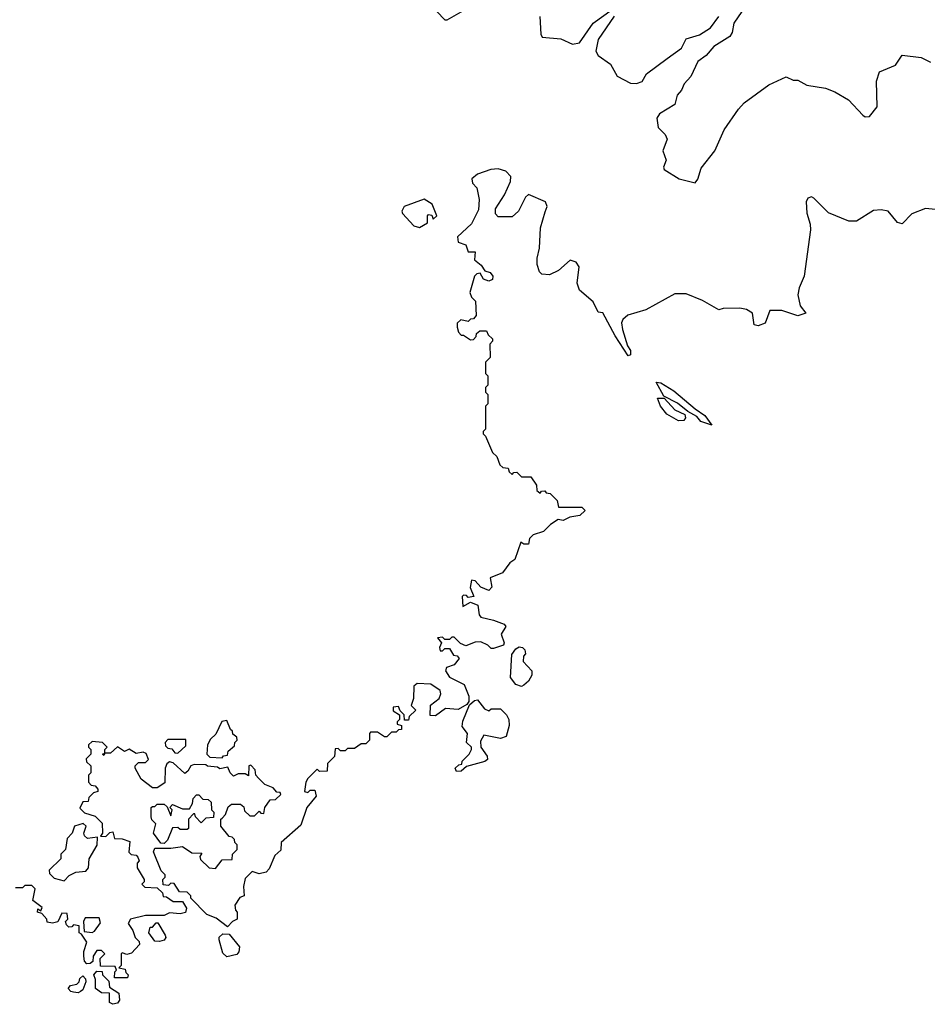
# Model space of a CAD drawing. Extents: x 2604950 to 2749250, y 940531 to 1028284.
# Tile 161 of 220: x 2710413 to 2714323, y 971998 to 976240. Entities that reach past the tile are written whole.
import ezdxf

# ---------------------------------------------------------------- set-up
doc = ezdxf.new("R2010")
doc.units = 0

msp = doc.modelspace()

# ---------------------------------------------------------------- linework, layer by layer
at = {"layer": '0CON05XD'}
for points in [[(2712210, 976275), (2712245, 976240), (2712255, 976240), (2712325, 976280)], [(2712654.2, 976254.2), (2712657.9, 976177.9), (2712664.7, 976164.7), (2712745, 976156.9), (2712795, 976134.4), (2712825, 976140), (2712884.5, 976225.5), (2712965, 976283.3)], [(2712973.8, 976255), (2712905.7, 976155), (2712895.6, 976105), (2712905, 976086), (2712958.5, 976048.5), (2712986.8, 975996.8), (2713045, 975965.8), (2713070, 975965), (2713095, 975974), (2713113, 976007), (2713203, 976073), (2713265, 976117.5), (2713285, 976157.5), (2713342.5, 976175), (2713390, 976205), (2713425, 976253.3)], [(2713523.8, 976275), (2713490, 976225), (2713482.5, 976185), (2713473, 976167), (2713403.3, 976125), (2713370, 976085), (2713335, 976060), (2713304.4, 975995.6), (2713275.9, 975964.1), (2713264.2, 975935.8), (2713246, 975915), (2713235.8, 975874.2), (2713170, 975835), (2713158.8, 975815), (2713163.8, 975775), (2713193.3, 975745), (2713203.3, 975725), (2713183.8, 975675), (2713198.8, 975635), (2713187.5, 975605), (2713190, 975595), (2713254.1, 975554.1), (2713323, 975537), (2713335, 975552.5), (2713349.1, 975600.9), (2713408.6, 975675), (2713448.1, 975765), (2713510, 975855), (2713535, 975881.4), (2713640.2, 975959.8), (2713715, 975993.3), (2713745, 975980), (2713765, 975978.8), (2713805, 975958.6), (2713885, 975945.6), (2713925, 975929.2), (2713983.8, 975895), (2714045, 975828), (2714055, 975821.2), (2714075, 975823.3), (2714108, 975865), (2714104.2, 975975), (2714117.5, 976015), (2714185.8, 976044.2), (2714215, 976087.5), (2714297, 976077), (2714337, 976057)], [(2714358, 975422), (2714315, 975427.1), (2714256.3, 975403.7), (2714215, 975360), (2714195, 975366.2), (2714154.4, 975414.4), (2714125, 975421.4), (2714092.1, 975417.9), (2714018.8, 975371.2), (2713985, 975371.4), (2713898.3, 975408.3), (2713835, 975471.2), (2713825, 975476.2), (2713808.3, 975471.7), (2713801.2, 975455), (2713804.2, 975405.8), (2713819.1, 975359.1), (2713820, 975335), (2713793.3, 975135), (2713771.9, 975085), (2713765.8, 975055), (2713775, 975007.5), (2713800, 974975), (2713766, 974964), (2713696.4, 974986.4), (2713645, 974986.7), (2713625, 974932.5), (2713595, 974921.2), (2713577.5, 974925), (2713570, 974975), (2713545, 974991.4), (2713515, 974997.5), (2713444.2, 974995.8), (2713425, 974990), (2713355, 975030), (2713285, 975058.6), (2713235, 975058.5), (2713110.7, 974989.3), (2713033.4, 974966.6), (2713011.1, 974948.9), (2713005.8, 974934.2), (2713010, 974905), (2713031.9, 974835), (2713044.4, 974815), (2713044.2, 974795.8), (2713035, 974791.9), (2712978.3, 974878.3), (2712925, 974976.7), (2712905, 974980), (2712883.3, 975025), (2712824.3, 975074.3), (2712814.3, 975105), (2712823.8, 975175), (2712811.2, 975195), (2712785, 975203.8), (2712735, 975160), (2712695, 975140), (2712663, 975143), (2712653, 975153), (2712642.5, 975185), (2712643, 975213), (2712653.3, 975255), (2712657, 975343), (2712677.5, 975412.5), (2712685.8, 975435), (2712678.8, 975455), (2712605, 975486.7), (2712592.5, 975475), (2712562.5, 975415), (2712535, 975390), (2712475, 975390), (2712463, 975403), (2712462.5, 975425), (2712502.5, 975485), (2712527.3, 975542.7), (2712528.8, 975565), (2712507, 975587), (2712475, 975597.1), (2712442.5, 975595), (2712385, 975574.2), (2712360.8, 975555), (2712363.8, 975535), (2712382.5, 975515), (2712392.5, 975465), (2712389.3, 975420.7), (2712359.3, 975360.7), (2712300, 975305), (2712301.7, 975281.7), (2712335, 975270), (2712345, 975240), (2712375, 975240), (2712372.5, 975205), (2712401.7, 975181.7), (2712417.5, 975157.5), (2712440.8, 975150.8), (2712452, 975135), (2712449.7, 975120.3), (2712435, 975112.9), (2712411.9, 975121.9), (2712397.5, 975147.5), (2712382.5, 975145), (2712372.5, 975135), (2712352.5, 975065), (2712360, 975045), (2712377, 975027), (2712380, 974965), (2712368.3, 974951.7), (2712355, 974950), (2712345, 974940), (2712313, 974947), (2712298.3, 974931.7), (2712297.5, 974915), (2712303.3, 974893.3), (2712315, 974880), (2712325, 974880), (2712355, 974860), (2712368.3, 974861.7), (2712380, 974875), (2712381.7, 974888.3), (2712395, 974900), (2712425, 974900), (2712431.7, 974881.7), (2712450, 974865), (2712450, 974855), (2712438.3, 974841.7), (2712440, 974785), (2712420, 974765), (2712420, 974715), (2712430, 974705), (2712430, 974665), (2712420, 974655), (2712420, 974635), (2712430, 974625), (2712430, 974585), (2712420, 974575), (2712420, 974475), (2712410, 974465), (2712410, 974455), (2712420, 974445), (2712450, 974375), (2712468.3, 974358.3), (2712481.7, 974321.7), (2712495, 974310), (2712518.3, 974308.3), (2712521.7, 974291.7), (2712535, 974280), (2712541.7, 974288.3), (2712555, 974290), (2712575, 974270), (2712615, 974270), (2712640, 974235), (2712641.7, 974211.7), (2712655, 974200), (2712661.7, 974208.3), (2712675, 974210), (2712681.7, 974201.7), (2712698.3, 974198.3), (2712728.3, 974168.3), (2712735, 974140), (2712835, 974140), (2712850, 974125), (2712827, 974103), (2712783.6, 974096.4), (2712755, 974082.5), (2712733, 974087), (2712700, 974065), (2712670, 974035), (2712625, 974020), (2712610, 974005), (2712605, 973980), (2712585, 973980), (2712571.7, 973988.3), (2712546.4, 973913.6), (2712525, 973900), (2712493, 973857), (2712440, 973835), (2712447.5, 973795), (2712435, 973780), (2712400, 973795), (2712375, 973822.5), (2712360, 973825), (2712353.3, 973793.3), (2712370, 973755), (2712345, 973750), (2712338.3, 973758.3), (2712325, 973760), (2712320, 973755), (2712321.7, 973711.7), (2712355, 973730), (2712387, 973717), (2712392.5, 973675), (2712400, 973665), (2712455, 973652.5), (2712500, 973635), (2712507.5, 973625), (2712487, 973593), (2712500, 973555), (2712497.5, 973545), (2712455, 973530), (2712445, 973530), (2712430, 973545), (2712399.3, 973559.3), (2712375, 973557.5), (2712335, 973542.5), (2712311.7, 973551.7), (2712285, 973580), (2712275, 973580), (2712265, 973570), (2712245, 973570), (2712235, 973580), (2712213.3, 973576.7), (2712230, 973555), (2712222.5, 973535), (2712225, 973520), (2712235, 973520), (2712245, 973530), (2712265, 973530), (2712281.7, 973501.7), (2712298.3, 973498.3), (2712307, 973487), (2712285, 973460), (2712251.7, 973448.3), (2712247.5, 973435), (2712265, 973407.5), (2712327.5, 973375), (2712347.5, 973325), (2712347.5, 973302.5), (2712340, 973290), (2712301.7, 973268.3), (2712248.3, 973271.7), (2712205, 973240), (2712181.7, 973241.7), (2712183, 973287), (2712220, 973315), (2712227.5, 973335), (2712225, 973350), (2712185, 973377.5), (2712125, 973380), (2712111.7, 973368.3), (2712110, 973315), (2712100, 973285), (2712120, 973265), (2712091.7, 973238.3), (2712088.3, 973221.7), (2712071.7, 973221.7), (2712070, 973245), (2712051.7, 973261.7), (2712045, 973280), (2712021.7, 973278.3), (2712021.7, 973261.7), (2712050, 973245), (2712050, 973225), (2712040, 973215), (2712040, 973205), (2712058.3, 973198.3), (2712058.3, 973181.7), (2712045, 973180), (2712035, 973170), (2712015, 973170), (2711995, 973150), (2711985, 973150), (2711955, 973170), (2711925, 973170), (2711920, 973165), (2711920, 973135), (2711905, 973120), (2711885, 973120), (2711855, 973100), (2711825, 973100), (2711815, 973090), (2711795, 973090), (2711785, 973100), (2711771.7, 973098.3), (2711770, 973065), (2711740, 973035), (2711738.3, 973001.7), (2711705, 973000), (2711695, 973010), (2711655, 972970), (2711646.2, 972955), (2711640, 972915), (2711655, 972910), (2711665, 972920), (2711685, 972920), (2711690, 972895), (2711650, 972845), (2711625, 972770), (2711540, 972695), (2711538.3, 972661.7), (2711511.7, 972638.3), (2711488.3, 972581.7), (2711475, 972567.5), (2711445, 972560), (2711415, 972570), (2711385, 972540), (2711377.5, 972505), (2711380, 972465), (2711361.7, 972458.3), (2711340, 972425), (2711343, 972403), (2711350, 972395), (2711350, 972365), (2711330, 972355), (2711308.3, 972331.7), (2711259.2, 972369.2), (2711220, 972385), (2711150, 972455), (2711150, 972465), (2711135, 972480), (2711101.7, 972481.7), (2711078.3, 972518.3), (2711065, 972520), (2711055, 972510), (2711031.7, 972511.7), (2711030, 972535), (2711040, 972545), (2711040, 972555), (2711023, 972573), (2710990, 972655), (2710995, 972670), (2711065, 972670), (2711115, 972677.5), (2711155, 972650), (2711198.3, 972648.3), (2711190, 972635), (2711191.7, 972621.7), (2711230, 972585), (2711257, 972583), (2711285, 972620), (2711328.3, 972621.7), (2711330, 972645), (2711350, 972665), (2711350, 972685), (2711340, 972695), (2711338.3, 972708.3), (2711328.3, 972718.3), (2711315, 972720), (2711280, 972765), (2711280, 972795), (2711285, 972800), (2711300, 972815), (2711311.7, 972848.3), (2711325, 972860), (2711365, 972860), (2711378.3, 972848.3), (2711381.7, 972831.7), (2711405, 972810), (2711425, 972810), (2711445, 972830), (2711451.7, 972821.7), (2711465, 972820), (2711470, 972845), (2711491.7, 972878.3), (2711515, 972880), (2711538.3, 972901.7), (2711535, 972910), (2711521.7, 972911.7), (2711505, 972930), (2711470, 972945), (2711441.7, 972971.7), (2711430, 972985), (2711428.3, 973008.3), (2711408.3, 973028.3), (2711400, 973025), (2711398.3, 972981.7), (2711385, 972990), (2711355, 972990), (2711335, 972980), (2711320, 972995), (2711310, 973020), (2711275, 973012.5), (2711265, 973020), (2711223, 973023), (2711215, 973030), (2711165, 973031.2), (2711150, 973025), (2711138.3, 973001.7), (2711125, 972992.5), (2711075, 973037.5), (2711058.3, 973041.7), (2711047, 973033), (2711040, 973015), (2711038.3, 972951.7), (2711005, 972930), (2710985, 972930), (2710937, 972967), (2710910, 973015), (2710910, 973025), (2710925, 973040), (2710955, 973040), (2710968.3, 973051.7), (2710958.8, 973078.8), (2710945, 973083.3), (2710915, 973077.5), (2710885, 973096.7), (2710865, 973087.5), (2710835, 973107.5), (2710805, 973080), (2710780, 973080), (2710775, 973070), (2710770, 973075), (2710780, 973080), (2710780, 973095), (2710790, 973105), (2710770, 973125), (2710725, 973130), (2710710, 973115), (2710710, 973105), (2710720, 973095), (2710720, 973075), (2710700, 973055), (2710701.7, 973041.7), (2710720, 973025), (2710720, 972995), (2710710, 972985), (2710710, 972955), (2710721.7, 972941.7), (2710738.3, 972938.3), (2710750, 972925), (2710750, 972915), (2710731.7, 972908.3), (2710711.7, 972888.3), (2710708.3, 972871.7), (2710685, 972870), (2710673, 972843), (2710693, 972823), (2710738.3, 972808.3), (2710768.3, 972778.3), (2710770, 972735), (2710761.7, 972721.7), (2710785, 972720), (2710801.7, 972738.3), (2710815, 972740), (2710821.7, 972711.7), (2710855, 972710), (2710888.3, 972698.3), (2710883, 972653), (2710893, 972643), (2710915, 972640), (2710921.7, 972631.7), (2710927.5, 972615), (2710920, 972605), (2710920, 972585), (2710950, 972535), (2710950, 972525), (2710940, 972515), (2710951.7, 972501.7), (2711005, 972500), (2711028.3, 972478.3), (2711031.7, 972461.7), (2711045, 972460), (2711075, 972440), (2711115, 972440)], [(2712135, 975344), (2712170, 975365), (2712170, 975395), (2712175, 975400), (2712188.3, 975398.3), (2712195, 975380), (2712210, 975395), (2712190, 975445), (2712156.4, 975466.4), (2712070, 975435), (2712060, 975415), (2712062.5, 975405), (2712111.7, 975351.7), (2712135, 975344)], [(2713395, 974493.3), (2713348.3, 974508.3), (2713329.8, 974529.8), (2713291.5, 974551.5), (2713247.3, 974587.3), (2713188, 974618), (2713155, 974677.5), (2713175, 974675.6), (2713230.9, 974640.9), (2713322.6, 974562.6), (2713364.3, 974535), (2713395, 974493.3)], [(2713252.1, 974512.1), (2713200.7, 974540.7), (2713174.5, 974574.5), (2713161.4, 974608.6), (2713189.2, 974609.2), (2713235, 974559.4), (2713278.2, 974538.2), (2713281.1, 974525), (2713275, 974512.9), (2713252.1, 974512.1)], [(2712575, 973367.5), (2712550, 973375), (2712527.5, 973405), (2712533.3, 973505), (2712550.7, 973529.3), (2712565, 973537.5), (2712580, 973535), (2712590, 973525), (2712591.7, 973508.3), (2712583, 973497), (2712582.5, 973475), (2712620, 973435), (2712620, 973415), (2712605, 973390), (2712585, 973372.5), (2712575, 973367.5)], [(2712295, 973000), (2712290, 973015), (2712305, 973030), (2712318.3, 973031.7), (2712320, 973045), (2712350, 973075), (2712360, 973095), (2712360, 973105), (2712337.5, 973125), (2712342.5, 973165), (2712320, 973195), (2712323, 973217), (2712351.7, 973288.3), (2712373, 973307), (2712385, 973310), (2712415, 973270), (2712435, 973262.5), (2712445, 973270), (2712485, 973270), (2712510, 973245), (2712520, 973225), (2712521.7, 973198.3), (2712508.3, 973151.7), (2712485, 973142.5), (2712412.5, 973157.5), (2712398.3, 973131.7), (2712400, 973105), (2712427, 973067), (2712428.3, 973051.7), (2712417, 973043), (2712338.3, 973021.7), (2712315, 973002.5), (2712295, 973000)], [(2711285, 973060), (2711291.7, 973068.3), (2711308.3, 973071.7), (2711311.7, 973088.3), (2711338.3, 973111.7), (2711340, 973125), (2711350, 973135), (2711348.3, 973148.3), (2711331.7, 973161.7), (2711330, 973175), (2711321.7, 973181.7), (2711305, 973220), (2711283.6, 973216.4), (2711258.3, 973161.7), (2711235, 973140), (2711222.5, 973115), (2711220, 973075), (2711231.7, 973061.7), (2711285, 973060)], [(2711095, 973080), (2711128.3, 973111.7), (2711128.3, 973138.3), (2711051.7, 973138.3), (2711040, 973125), (2711041.7, 973111.7), (2711051.7, 973101.7), (2711068.3, 973098.3), (2711081.7, 973081.7), (2711095, 973080)], [(2711035, 972690), (2711021.7, 972691.7), (2710990, 972735), (2711000, 972775), (2710983, 972793), (2710980, 972805), (2710980, 972845), (2710985, 972850), (2710995, 972850), (2711005, 972860), (2711035, 972860), (2711048.3, 972848.3), (2711065, 972810), (2711070, 972835), (2711060, 972845), (2711071.7, 972858.3), (2711115, 972840), (2711145, 972840), (2711157, 972863), (2711160, 972885), (2711175, 972900), (2711185, 972900), (2711201.7, 972881.7), (2711225, 972880), (2711238.3, 972868.3), (2711240, 972835), (2711250, 972825), (2711248.3, 972801.7), (2711215, 972800), (2711195, 972780), (2711170, 972805), (2711168.3, 972818.3), (2711161.7, 972818.3), (2711140, 972795), (2711140, 972755), (2711135, 972750), (2711105, 972750), (2711095, 972760), (2711071.7, 972758.3), (2711050, 972705), (2711035, 972690)], [(2710605, 972530), (2710627, 972553), (2710655, 972567.5), (2710698.3, 972571.7), (2710710, 972585), (2710712.5, 972625), (2710747, 972683), (2710748.3, 972718.3), (2710705, 972712.5), (2710693, 972723), (2710690, 972735), (2710700, 972765), (2710687, 972777), (2710650, 972765), (2710640, 972735), (2710618.3, 972711.7), (2710610, 972665), (2710590, 972645), (2710590, 972625), (2710540, 972575), (2710541.7, 972561.7), (2710561.7, 972541.7), (2710605, 972530)], [(2711115, 972440), (2711131.7, 972411.7), (2711127, 972393), (2711105, 972387.5), (2711058.3, 972391.7), (2711035, 972380), (2710955, 972380), (2710890, 972365), (2710880, 972345), (2710900, 972315), (2710910, 972285), (2710928.3, 972268.3), (2710930, 972255), (2710895, 972217.5), (2710875, 972212.5), (2710855, 972220), (2710850, 972215), (2710850, 972165), (2710840, 972155), (2710868.3, 972148.3), (2710870, 972135), (2710880, 972125), (2710878.3, 972111.7), (2710821.7, 972111.7), (2710823, 972137), (2710830, 972145), (2710825, 972160), (2710761.7, 972161.7), (2710760, 972195), (2710780, 972215), (2710765, 972230), (2710745, 972230), (2710730, 972205), (2710728.3, 972181.7), (2710717, 972173), (2710702.5, 972172.5), (2710693, 972183), (2710690, 972205), (2710690, 972225), (2710702.5, 972265), (2710680, 972300), (2710670, 972305), (2710670, 972335), (2710645, 972340), (2710638.3, 972331.7), (2710625, 972330), (2710615, 972340), (2710610, 972355), (2710620, 972365), (2710618.3, 972388.3), (2710595, 972390), (2710577, 972353), (2710555, 972347.5), (2710531.7, 972351.7), (2710530, 972365), (2710508.3, 972388.3), (2710490, 972395), (2710491.7, 972408.3), (2710505, 972400), (2710510, 972415), (2710470, 972445), (2710480, 972495), (2710465, 972510), (2710435, 972510), (2710425, 972500), (2710395, 972500)], [(2710725, 972307.5), (2710735, 972312.5), (2710761.7, 972348.3), (2710755, 972370), (2710695, 972370), (2710687.5, 972355), (2710691.7, 972311.7), (2710725, 972307.5)], [(2711015, 972267.5), (2710995, 972270), (2710970, 972305), (2710975, 972330), (2710985, 972330), (2711001.7, 972348.3), (2711008.3, 972348.3), (2711040, 972295), (2711042.5, 972285), (2711035, 972273.3), (2711015, 972267.5)], [(2711305, 972202.5), (2711288.3, 972218.3), (2711272.5, 972275), (2711273, 972287), (2711288.3, 972301.7), (2711315, 972300), (2711360, 972245), (2711357, 972223), (2711348.3, 972211.7), (2711305, 972202.5)], [(2710815, 971997.5), (2710800, 972005), (2710800, 972045), (2710765, 972047.5), (2710740, 972065), (2710740, 972105), (2710732.5, 972125), (2710745, 972140), (2710768.3, 972138.3), (2710770, 972125), (2710797.5, 972097.5), (2710800.7, 972070.7), (2710840, 972045), (2710842.5, 972015), (2710835, 972002.5), (2710815, 971997.5)], [(2710665, 972047.5), (2710645, 972050), (2710633, 972053), (2710622.5, 972065), (2710631.7, 972078.3), (2710660, 972085), (2710670, 972095), (2710671.7, 972108.3), (2710685, 972120), (2710697, 972107), (2710697.5, 972095), (2710685, 972060), (2710675, 972052.5), (2710665, 972047.5)]]:
    msp.add_lwpolyline(points, dxfattribs=at)

doc.saveas('drawing.dxf')
